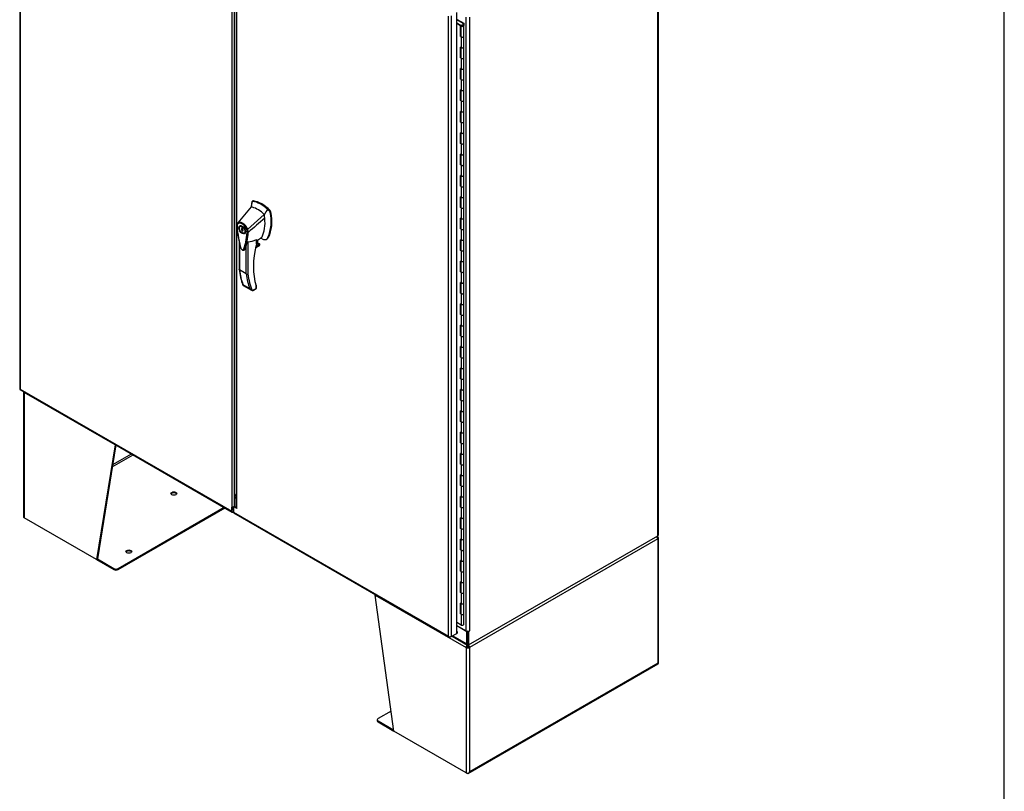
# Model space of a CAD drawing. Header units: inches. Extents: x 25 to 383, y 21 to 262.
# Tile 18 of 19: x 308 to 383, y 171 to 230. Entities that reach past the tile are written whole.
import ezdxf

# ---------------------------------------------------------------- set-up
doc = ezdxf.new("R2010")
doc.units = ezdxf.units.IN
doc.header["$MEASUREMENT"] = 0
for name, color, linetype in [('COM50799-2', 7, 'Continuous'), ('COM54578-56', 7, 'Continuous'), ('COM54928-5', 7, 'Continuous'), ('COM56694-2', 7, 'Continuous'), ('COM71155-12', 7, 'Continuous'), ('COM71163-11', 7, 'Continuous'), ('Default', 7, 'Continuous'), ('GSK11033', 7, 'Continuous'), ('HAN13066', 7, 'Continuous')]:
    doc.layers.add(name, color=color, linetype=linetype)

# ---------------------------------------------------------------- blocks, each defined once
blk = doc.blocks.new('SE5')
at = {"layer": 'COM50799-2', "color": 7, "linetype": 'Continuous'}
for p, q in [((284.086, 226.045), (284.086, 178.639)), ((284.128, 225.947), (284.128, 178.62)), ((300.277, 216.318), (300.277, 169.601)), ((300.48, 169.703), (300.48, 216.049)), ((284.124, 178.574), (300.307, 169.231)), ((284.128, 178.62), (284.128, 178.62)), ((284.128, 178.62), (284.128, 178.62)), ((284.128, 178.62), (284.128, 178.62)), ((284.128, 178.62), (284.128, 178.62)), ((284.128, 178.62), (300.277, 169.296)), ((300.277, 169.296), (300.277, 169.601)), ((300.345, 169.335), (300.345, 169.64)), ((300.392, 169.245), (300.379, 169.238))]:
    blk.add_line(p, q, dxfattribs=at)
blk.add_arc((300.265, 169.896), 0.294, 272.48217, 312.78873, dxfattribs=at)
for centre, major_axis, start_param, end_param in [((284.229, 178.639), (0.143, 0), 3.141593, 3.27243), ((284.195, 178.698), (0.071, 0.124), 3.010756, 3.141593), ((300.379, 169.354), (0.071, 0.124), 2.356194, 3.926991), ((300.379, 169.762), (-0.101, -0.175), 1.432071, 1.570796)]:
    blk.add_ellipse(centre, major_axis=major_axis, ratio=0.57735, start_param=start_param, end_param=end_param, dxfattribs=at)
for points in [[(284.087, 178.628), (284.089, 178.626), (284.094, 178.624), (284.104, 178.622), (284.108, 178.621), (284.117, 178.62), (284.122, 178.62), (284.128, 178.62)], [(284.115, 178.581), (284.114, 178.584), (284.114, 178.589), (284.117, 178.599), (284.119, 178.602), (284.123, 178.611), (284.125, 178.615), (284.128, 178.62)]]:
    blk.add_open_spline(points, degree=3, knots=[0, 0, 0, 0, 0.5, 0.5, 0.75, 0.75, 1, 1, 1, 1], dxfattribs=at)
at = {"layer": 'COM54578-56', "color": 7, "linetype": 'Continuous'}
for p, q in [((317.915, 206.535), (317.434, 206.813)), ((317.468, 206.844), (317.977, 206.55)), ((317.434, 206.575), (317.734, 206.402)), ((317.73, 206.354), (317.434, 206.524)), ((317.73, 205.537), (317.73, 206.354)), ((317.734, 206.402), (317.734, 205.585)), ((317.743, 206.374), (317.743, 205.558)), ((317.777, 206.422), (317.821, 206.397)), ((317.81, 206.374), (317.81, 206.361)), ((317.821, 206.397), (317.821, 206.392)), ((317.91, 206.361), (317.91, 206.374)), ((317.915, 206.376), (317.915, 206.535)), ((317.915, 206.376), (317.915, 206.372)), ((317.977, 206.55), (317.977, 206.377)), ((317.977, 205.558), (317.977, 206.374)), ((317.73, 205.537), (317.777, 205.51)), ((317.743, 205.58), (317.734, 205.585)), ((317.777, 205.51), (317.777, 204.693)), ((317.977, 204.74), (317.977, 205.558)), ((317.777, 204.693), (317.73, 204.72)), ((317.73, 203.904), (317.73, 204.72)), ((317.734, 204.718), (317.734, 203.953)), ((317.743, 204.712), (317.743, 203.925)), ((317.977, 203.925), (317.977, 204.741)), ((317.777, 203.877), (317.73, 203.904)), ((317.734, 203.953), (317.743, 203.947)), ((317.777, 203.877), (317.777, 203.06)), ((317.977, 203.107), (317.977, 203.925)), ((317.777, 203.06), (317.73, 203.087)), ((317.73, 202.271), (317.73, 203.087)), ((317.734, 203.085), (317.734, 202.32)), ((317.743, 203.079), (317.743, 202.292)), ((317.977, 202.292), (317.977, 203.108)), ((317.777, 202.244), (317.73, 202.271)), ((317.734, 202.32), (317.743, 202.314)), ((317.777, 202.244), (317.777, 201.427)), ((317.977, 201.474), (317.977, 202.292)), ((317.777, 201.427), (317.73, 201.454)), ((317.73, 200.638), (317.73, 201.454)), ((317.734, 201.452), (317.734, 200.687)), ((317.743, 201.446), (317.743, 200.659)), ((317.977, 200.659), (317.977, 201.475)), ((317.777, 200.611), (317.73, 200.638)), ((317.734, 200.687), (317.743, 200.681)), ((317.977, 199.841), (317.977, 200.659)), ((317.777, 200.611), (317.777, 199.794)), ((317.777, 199.794), (317.73, 199.821)), ((317.73, 199.005), (317.73, 199.821)), ((317.734, 199.819), (317.734, 199.054)), ((317.743, 199.813), (317.743, 199.026)), ((317.977, 199.026), (317.977, 199.842)), ((317.777, 198.978), (317.73, 199.005)), ((317.734, 199.054), (317.743, 199.048)), ((317.777, 198.978), (317.777, 198.161)), ((317.977, 198.208), (317.977, 199.026)), ((317.777, 198.161), (317.73, 198.188)), ((317.73, 197.372), (317.73, 198.188)), ((317.734, 198.186), (317.734, 197.421)), ((317.743, 198.18), (317.743, 197.393)), ((317.977, 197.393), (317.977, 198.209)), ((317.777, 197.345), (317.73, 197.372)), ((317.734, 197.421), (317.743, 197.415)), ((317.777, 197.345), (317.777, 196.528)), ((317.977, 196.575), (317.977, 197.393)), ((317.777, 196.528), (317.73, 196.555)), ((317.73, 195.739), (317.73, 196.555)), ((317.734, 196.553), (317.734, 195.788)), ((317.743, 196.547), (317.743, 195.76)), ((317.977, 195.76), (317.977, 196.576)), ((317.777, 195.712), (317.73, 195.739)), ((317.734, 195.788), (317.743, 195.782)), ((317.777, 195.712), (317.777, 194.895)), ((317.977, 194.942), (317.977, 195.76)), ((317.777, 194.895), (317.73, 194.922)), ((317.73, 194.106), (317.73, 194.922)), ((317.734, 194.92), (317.734, 194.155)), ((317.743, 194.914), (317.743, 194.127)), ((317.977, 194.127), (317.977, 194.943)), ((317.777, 194.079), (317.73, 194.106)), ((317.734, 194.155), (317.743, 194.149)), ((317.777, 194.079), (317.777, 193.262)), ((317.977, 193.309), (317.977, 194.127)), ((317.777, 193.262), (317.73, 193.289)), ((317.73, 192.473), (317.73, 193.289)), ((317.734, 193.287), (317.734, 192.522)), ((317.743, 193.281), (317.743, 192.494)), ((317.977, 192.494), (317.977, 193.31)), ((317.777, 192.446), (317.73, 192.473)), ((317.734, 192.522), (317.743, 192.516)), ((317.777, 192.446), (317.777, 191.629)), ((317.977, 191.676), (317.977, 192.494)), ((317.777, 191.629), (317.73, 191.656)), ((317.73, 190.84), (317.73, 191.656)), ((317.734, 191.654), (317.734, 190.889)), ((317.743, 191.648), (317.743, 190.861)), ((317.977, 190.861), (317.977, 191.677)), ((317.734, 190.889), (317.743, 190.883)), ((317.977, 190.043), (317.977, 190.861)), ((317.777, 190.813), (317.73, 190.84)), ((317.777, 190.813), (317.777, 189.996)), ((317.777, 189.996), (317.73, 190.023)), ((317.73, 189.207), (317.73, 190.023)), ((317.734, 190.021), (317.734, 189.256)), ((317.743, 190.015), (317.743, 189.228)), ((317.977, 189.228), (317.977, 190.044)), ((317.777, 189.18), (317.73, 189.207)), ((317.734, 189.256), (317.743, 189.25)), ((317.777, 189.18), (317.777, 188.363)), ((317.977, 188.41), (317.977, 189.228)), ((317.777, 188.363), (317.73, 188.39)), ((317.73, 187.574), (317.73, 188.39)), ((317.734, 188.388), (317.734, 187.623)), ((317.743, 188.382), (317.743, 187.595)), ((317.977, 187.595), (317.977, 188.411)), ((317.777, 187.547), (317.73, 187.574)), ((317.734, 187.623), (317.743, 187.617)), ((317.777, 187.547), (317.777, 186.73)), ((317.977, 186.777), (317.977, 187.595)), ((317.777, 186.73), (317.73, 186.757)), ((317.73, 185.941), (317.73, 186.757)), ((317.734, 186.755), (317.734, 185.99)), ((317.743, 186.749), (317.743, 185.962)), ((317.977, 185.962), (317.977, 186.778)), ((317.777, 185.914), (317.73, 185.941)), ((317.734, 185.99), (317.743, 185.984)), ((317.777, 185.914), (317.777, 185.097)), ((317.977, 185.144), (317.977, 185.962)), ((317.777, 185.097), (317.73, 185.124)), ((317.73, 184.308), (317.73, 185.124)), ((317.734, 185.122), (317.734, 184.357)), ((317.743, 185.116), (317.743, 184.329)), ((317.977, 184.329), (317.977, 185.145)), ((317.777, 184.281), (317.73, 184.308)), ((317.734, 184.357), (317.743, 184.351)), ((317.777, 184.281), (317.777, 183.464)), ((317.977, 183.511), (317.977, 184.329)), ((317.777, 183.464), (317.73, 183.491)), ((317.73, 182.675), (317.73, 183.491)), ((317.734, 183.489), (317.734, 182.724)), ((317.743, 183.483), (317.743, 182.696)), ((317.977, 182.696), (317.977, 183.512)), ((317.777, 182.648), (317.73, 182.675)), ((317.734, 182.724), (317.743, 182.718)), ((317.777, 182.648), (317.777, 181.831)), ((317.977, 181.878), (317.977, 182.696)), ((317.777, 181.831), (317.73, 181.858)), ((317.73, 181.042), (317.73, 181.858)), ((317.734, 181.856), (317.734, 181.091)), ((317.743, 181.85), (317.743, 181.063)), ((317.977, 181.063), (317.977, 181.879)), ((317.734, 181.091), (317.743, 181.085)), ((317.777, 181.015), (317.73, 181.042)), ((317.777, 181.015), (317.777, 180.198)), ((317.977, 180.245), (317.977, 181.063)), ((317.777, 180.198), (317.73, 180.225)), ((317.73, 179.41), (317.73, 180.225)), ((317.734, 180.223), (317.734, 179.458)), ((317.743, 180.217), (317.743, 179.43)), ((317.977, 179.43), (317.977, 180.246)), ((317.777, 179.382), (317.73, 179.41)), ((317.734, 179.458), (317.743, 179.452)), ((317.777, 179.382), (317.777, 178.565)), ((317.977, 178.612), (317.977, 179.43)), ((317.777, 178.565), (317.73, 178.592)), ((317.73, 177.777), (317.73, 178.592)), ((317.734, 178.59), (317.734, 177.825)), ((317.743, 178.584), (317.743, 177.797)), ((317.977, 177.797), (317.977, 178.613)), ((317.777, 177.749), (317.73, 177.777)), ((317.734, 177.825), (317.743, 177.819)), ((317.777, 177.749), (317.777, 176.932)), ((317.977, 176.979), (317.977, 177.797)), ((317.777, 176.932), (317.73, 176.959)), ((317.73, 176.144), (317.73, 176.959)), ((317.734, 176.957), (317.734, 176.192)), ((317.743, 176.951), (317.743, 176.164)), ((317.977, 176.164), (317.977, 176.98)), ((317.777, 176.116), (317.73, 176.144)), ((317.734, 176.192), (317.743, 176.186)), ((317.777, 176.116), (317.777, 175.299)), ((317.977, 175.346), (317.977, 176.164)), ((317.777, 175.299), (317.73, 175.326)), ((317.73, 174.511), (317.73, 175.326)), ((317.734, 175.324), (317.734, 174.559)), ((317.743, 175.318), (317.743, 174.531)), ((317.977, 174.531), (317.977, 175.347)), ((317.777, 174.483), (317.73, 174.511)), ((317.734, 174.559), (317.743, 174.553)), ((317.777, 174.483), (317.777, 173.666)), ((317.977, 173.713), (317.977, 174.531)), ((317.777, 173.666), (317.73, 173.693)), ((317.73, 172.878), (317.73, 173.693)), ((317.734, 173.691), (317.734, 172.926)), ((317.743, 173.686), (317.743, 172.898)), ((317.977, 172.898), (317.977, 173.714)), ((317.777, 172.85), (317.73, 172.878)), ((317.734, 172.926), (317.743, 172.92)), ((317.777, 172.85), (317.777, 172.033)), ((317.977, 172.08), (317.977, 172.898)), ((317.977, 171.265), (317.977, 172.081)), ((317.777, 172.033), (317.73, 172.06)), ((317.73, 171.245), (317.73, 172.06)), ((317.734, 172.058), (317.734, 171.293)), ((317.743, 172.053), (317.743, 171.265)), ((317.777, 171.217), (317.73, 171.245)), ((317.734, 171.293), (317.743, 171.287)), ((317.777, 171.217), (317.777, 170.4)), ((317.977, 170.447), (317.977, 171.265)), ((317.777, 170.4), (317.73, 170.427)), ((317.73, 169.612), (317.73, 170.427)), ((317.734, 170.425), (317.734, 169.66)), ((317.743, 170.42), (317.743, 169.632)), ((317.977, 169.632), (317.977, 170.448)), ((317.777, 169.584), (317.73, 169.612)), ((317.734, 169.66), (317.743, 169.654)), ((317.777, 169.584), (317.777, 168.767)), ((317.977, 168.815), (317.977, 169.632)), ((317.777, 168.767), (317.73, 168.794)), ((317.73, 167.979), (317.73, 168.794)), ((317.734, 168.792), (317.734, 168.027)), ((317.743, 168.787), (317.743, 167.999)), ((317.977, 167.999), (317.977, 168.815)), ((317.777, 167.951), (317.73, 167.979)), ((317.734, 168.027), (317.743, 168.021)), ((317.777, 167.951), (317.777, 167.134)), ((317.977, 167.182), (317.977, 167.999)), ((317.777, 167.134), (317.73, 167.161)), ((317.73, 166.346), (317.73, 167.161)), ((317.734, 167.159), (317.734, 166.394)), ((317.743, 167.154), (317.743, 166.366)), ((317.977, 166.366), (317.977, 167.182)), ((317.777, 166.318), (317.73, 166.346)), ((317.734, 166.394), (317.743, 166.388)), ((317.777, 166.318), (317.777, 165.501)), ((317.977, 165.549), (317.977, 166.366)), ((317.777, 165.501), (317.73, 165.528)), ((317.73, 164.713), (317.73, 165.528)), ((317.734, 165.526), (317.734, 164.761)), ((317.743, 165.521), (317.743, 164.733)), ((317.977, 164.733), (317.977, 165.549)), ((317.777, 164.685), (317.73, 164.713)), ((317.734, 164.761), (317.743, 164.755)), ((317.777, 164.685), (317.777, 163.868)), ((317.977, 163.916), (317.977, 164.733)), ((317.777, 163.868), (317.73, 163.895)), ((317.73, 163.08), (317.73, 163.895)), ((317.734, 163.893), (317.734, 163.128)), ((317.743, 163.888), (317.743, 163.1)), ((317.977, 163.1), (317.977, 163.916)), ((317.777, 163.052), (317.73, 163.08)), ((317.734, 163.128), (317.743, 163.122)), ((317.777, 163.052), (317.777, 162.235)), ((317.977, 162.283), (317.977, 163.1)), ((317.73, 161.447), (317.73, 162.262)), ((317.777, 162.235), (317.73, 162.262)), ((317.734, 162.26), (317.734, 161.495)), ((317.743, 162.255), (317.743, 161.467)), ((317.977, 161.467), (317.977, 162.283)), ((317.777, 160.603), (317.434, 160.801)), ((317.777, 161.419), (317.73, 161.447)), ((317.734, 161.495), (317.743, 161.489)), ((317.777, 161.419), (317.777, 160.603)), ((317.977, 160.65), (317.977, 161.467))]:
    blk.add_line(p, q, dxfattribs=at)
for centre, major_axis, start_param, end_param in [((317.86, 206.374), (0.135, 0), 2.775808, 3.404676), ((317.86, 206.374), (-0.117, 0), -0.785398, 3.18711), ((317.646, 205.874), (-0.076, 0.132), 4.366763, 4.535551), ((317.86, 206.374), (-0.055, 0), -0.785398, 3.207987), ((317.86, 205.558), (0.135, 0), -3.507377, -3.404676), ((317.646, 205.874), (-0.076, 0.132), 3.31843, 3.487219), ((317.69, 205.899), (0.076, -0.132), -0.360117, -0.292582), ((317.86, 205.558), (-0.117, 0), 0, 3.141593), ((317.86, 205.558), (-0.117, 0), 0.785398, 3.141593), ((317.86, 204.741), (-0.117, 0), 0, 3.141593), ((317.86, 204.74), (-0.117, 0), 0.785398, 3.141593), ((317.86, 203.925), (0.135, 0), -3.507377, -3.404676), ((317.86, 203.925), (-0.117, 0), 0, 3.141593), ((317.86, 203.925), (-0.117, 0), 0.785398, 3.141593), ((317.86, 203.108), (-0.117, 0), 0, 3.141593), ((317.86, 203.107), (-0.117, 0), 0.785398, 3.141593), ((317.86, 202.292), (0.135, 0), -3.507377, -3.404676), ((317.86, 202.292), (-0.117, 0), 0, 3.141593), ((317.86, 202.292), (-0.117, 0), 0.785398, 3.141593), ((317.86, 201.475), (-0.117, 0), 0, 3.141593), ((317.86, 201.474), (-0.117, 0), 0.785398, 3.141593), ((317.86, 200.659), (0.135, 0), -3.507377, -3.404676), ((317.646, 200.975), (-0.076, 0.132), 4.366763, 4.535551), ((317.646, 200.975), (-0.076, 0.132), 3.31843, 3.487219), ((317.69, 201), (0.076, -0.132), -0.360117, -0.292582), ((317.86, 200.659), (-0.117, 0), 0, 3.141593), ((317.86, 200.659), (-0.117, 0), 0.785398, 3.141593), ((317.86, 199.842), (-0.117, 0), 0, 3.141593), ((317.86, 199.841), (-0.117, 0), 0.785398, 3.141593), ((317.86, 199.026), (0.135, 0), -3.507377, -3.404676), ((317.86, 199.026), (-0.117, 0), 0, 3.141593), ((317.86, 199.026), (-0.117, 0), 0.785398, 3.141593), ((317.86, 198.209), (-0.117, 0), 0, 3.141593), ((317.86, 198.208), (-0.117, 0), 0.785398, 3.141593), ((317.86, 197.393), (0.135, 0), -3.507377, -3.404676), ((317.86, 197.393), (-0.117, 0), 0, 3.141593), ((317.86, 197.393), (-0.117, 0), 0.785398, 3.141593), ((317.86, 196.576), (-0.117, 0), 0, 3.141593), ((317.86, 196.575), (-0.117, 0), 0.785398, 3.141593), ((317.86, 195.76), (0.135, 0), -3.507377, -3.404676), ((317.646, 196.076), (-0.076, 0.132), 4.366763, 4.535551), ((317.646, 196.076), (-0.076, 0.132), 3.31843, 3.487219), ((317.69, 196.101), (0.076, -0.132), -0.360117, -0.292582), ((317.86, 195.76), (-0.117, 0), 0, 3.141593), ((317.86, 195.76), (-0.117, 0), 0.785398, 3.141593), ((317.86, 194.943), (-0.117, 0), 0, 3.141593), ((317.86, 194.942), (-0.117, 0), 0.785398, 3.141593), ((317.86, 194.127), (0.135, 0), -3.507377, -3.404676), ((317.86, 194.127), (-0.117, 0), 0, 3.141593), ((317.86, 194.127), (-0.117, 0), 0.785398, 3.141593), ((317.86, 193.31), (-0.117, 0), 0, 3.141593), ((317.86, 193.309), (-0.117, 0), 0.785398, 3.141593), ((317.86, 192.494), (0.135, 0), -3.507377, -3.404676), ((317.86, 192.494), (-0.117, 0), 0, 3.141593), ((317.86, 192.494), (-0.117, 0), 0.785398, 3.141593), ((317.86, 191.677), (-0.117, 0), 0, 3.141593), ((317.86, 191.676), (-0.117, 0), 0.785398, 3.141593), ((317.86, 190.861), (0.135, 0), -3.507377, -3.404676), ((317.646, 191.177), (-0.076, 0.132), 4.366763, 4.535551), ((317.646, 191.177), (-0.076, 0.132), 3.31843, 3.487219), ((317.69, 191.202), (0.076, -0.132), -0.360117, -0.292582), ((317.86, 190.861), (-0.117, 0), 0, 3.141593), ((317.86, 190.861), (-0.117, 0), 0.785398, 3.141593), ((317.86, 190.044), (-0.117, 0), 0.783092, 3.141593), ((317.86, 190.043), (-0.117, 0), 0.785398, 3.141593), ((317.86, 189.228), (0.135, 0), -3.507377, -3.404676), ((317.86, 189.228), (-0.117, 0), 0, 3.141593), ((317.86, 189.228), (-0.117, 0), 0.785398, 3.141593), ((317.86, 188.411), (-0.117, 0), 0.783092, 3.141593), ((317.86, 188.41), (-0.117, 0), 0.785398, 3.141593), ((317.86, 187.595), (0.135, 0), -3.507377, -3.404676), ((317.86, 187.595), (-0.117, 0), 0, 3.141593), ((317.86, 187.595), (-0.117, 0), 0.785398, 3.141593), ((317.86, 186.778), (-0.117, 0), 0.783092, 3.141593), ((317.86, 186.777), (-0.117, 0), 0.785398, 3.141593), ((317.86, 185.962), (0.135, 0), -3.507377, -3.404676), ((317.646, 186.278), (-0.076, 0.132), 4.366763, 4.535551), ((317.646, 186.278), (-0.076, 0.132), 3.31843, 3.487219), ((317.69, 186.303), (0.076, -0.132), -0.360117, -0.292582), ((317.86, 185.962), (-0.117, 0), 0, 3.141593), ((317.86, 185.962), (-0.117, 0), 0.785398, 3.141593), ((317.86, 185.145), (-0.117, 0), 0.783092, 3.141593), ((317.86, 185.144), (-0.117, 0), 0.785398, 3.141593), ((317.86, 184.329), (0.135, 0), -3.507377, -3.404676), ((317.86, 184.329), (-0.117, 0), 0, 3.141593), ((317.86, 184.329), (-0.117, 0), 0.785398, 3.141593), ((317.86, 183.512), (-0.117, 0), 0, 3.141593), ((317.86, 183.511), (-0.117, 0), 0.785398, 3.141593), ((317.86, 182.696), (0.135, 0), -3.507377, -3.404676), ((317.86, 182.696), (-0.117, 0), 0, 3.141593), ((317.86, 182.696), (-0.117, 0), 0.785398, 3.141593), ((317.86, 181.879), (-0.117, 0), 0.783092, 3.141593), ((317.86, 181.878), (-0.117, 0), 0.785398, 3.141593), ((317.86, 181.063), (0.135, 0), -3.507377, -3.404676), ((317.646, 181.379), (-0.076, 0.132), 4.366763, 4.535551), ((317.646, 181.379), (-0.076, 0.132), 3.31843, 3.487219), ((317.69, 181.404), (0.076, -0.132), -0.360117, -0.292582), ((317.86, 181.063), (-0.117, 0), 0, 3.141593), ((317.86, 181.063), (-0.117, 0), 0.785398, 3.141593), ((317.86, 180.246), (-0.117, 0), 0, 3.141593), ((317.86, 180.245), (-0.117, 0), 0.785398, 3.141593), ((317.86, 179.43), (0.135, 0), -3.507377, -3.404676), ((317.86, 179.43), (-0.117, 0), 0, 3.141593), ((317.86, 179.43), (-0.117, 0), 0.785398, 3.141593), ((317.86, 178.613), (-0.117, 0), 0, 3.141593), ((317.86, 178.612), (-0.117, 0), 0.785398, 3.141593), ((317.86, 177.797), (0.135, 0), -3.507377, -3.404676), ((317.86, 177.797), (-0.117, 0), 0, 3.141593), ((317.86, 177.797), (-0.117, 0), 0.785398, 3.141593), ((317.86, 176.98), (-0.117, 0), 0, 3.141593), ((317.86, 176.979), (-0.117, 0), 0.785398, 3.141593), ((317.86, 176.164), (0.135, 0), -3.507377, -3.404676), ((317.646, 176.48), (-0.076, 0.132), 4.366763, 4.535551), ((317.646, 176.48), (-0.076, 0.132), 3.31843, 3.487219), ((317.69, 176.505), (0.076, -0.132), -0.360117, -0.292582), ((317.86, 176.164), (-0.117, 0), 0, 3.141593), ((317.86, 176.164), (-0.117, 0), 0.785398, 3.141593), ((317.86, 175.347), (-0.117, 0), 0.783092, 3.141593), ((317.86, 175.346), (-0.117, 0), 0.785398, 3.141593), ((317.86, 174.531), (0.135, 0), -3.507377, -3.404676), ((317.86, 174.531), (-0.117, 0), 0, 3.141593), ((317.86, 174.531), (-0.117, 0), 0.785398, 3.141593), ((317.86, 173.714), (-0.117, 0), 0.783092, 3.141593), ((317.86, 173.713), (-0.117, 0), 0.785398, 3.141593), ((317.86, 172.898), (0.135, 0), -3.507377, -3.404676), ((317.86, 172.898), (-0.117, 0), 0, 3.141593), ((317.86, 172.898), (-0.117, 0), 0.785398, 3.141593), ((317.86, 172.081), (-0.117, 0), 0.783092, 3.141593), ((317.86, 172.08), (-0.117, 0), 0.785398, 3.141593), ((317.646, 171.581), (-0.076, 0.132), 4.366763, 4.535551), ((317.646, 171.581), (-0.076, 0.132), 3.31843, 3.487219), ((317.69, 171.607), (0.076, -0.132), -0.360117, -0.292582), ((317.86, 171.265), (0.135, 0), -3.507377, -3.404676), ((317.86, 171.265), (-0.117, 0), 0, 3.141593), ((317.86, 171.265), (-0.117, 0), 0.785398, 3.141593), ((317.86, 170.448), (-0.117, 0), 0.783092, 3.141593), ((317.86, 170.447), (-0.117, 0), 0.785398, 3.141593), ((317.86, 169.632), (0.135, 0), -3.507377, -3.404676), ((317.86, 169.632), (-0.117, 0), 0, 3.141593), ((317.86, 169.632), (-0.117, 0), 0.785398, 3.141593), ((317.86, 168.815), (-0.117, 0), 0, 3.141593), ((317.86, 168.815), (-0.117, 0), 0.785398, 3.141593), ((317.86, 167.999), (0.135, 0), -3.507377, -3.404676), ((317.86, 167.999), (-0.117, 0), 0, 3.141593), ((317.86, 167.999), (-0.117, 0), 0.785398, 3.141593), ((317.86, 167.182), (-0.117, 0), 0.785398, 3.141593), ((317.86, 167.182), (-0.117, 0), 0.783092, 3.141593), ((317.86, 166.366), (0.135, 0), -3.507377, -3.404676), ((317.646, 166.682), (-0.076, 0.132), 4.366763, 4.535551), ((317.646, 166.682), (-0.076, 0.132), 3.31843, 3.487219), ((317.69, 166.708), (0.076, -0.132), -0.360117, -0.292582), ((317.86, 166.366), (-0.117, 0), 0, 3.141593), ((317.86, 166.366), (-0.117, 0), 0.785398, 3.141593), ((317.86, 165.549), (-0.117, 0), 0, 3.141593), ((317.86, 165.549), (-0.117, 0), 0.785398, 3.141593), ((317.86, 164.733), (0.135, 0), -3.507377, -3.404676), ((317.86, 164.733), (-0.117, 0), 0, 3.141593), ((317.86, 164.733), (-0.117, 0), 0.785398, 3.141593), ((317.86, 163.916), (-0.117, 0), 0, 3.141593), ((317.86, 163.916), (-0.117, 0), 0.785398, 3.141593), ((317.86, 163.1), (0.135, 0), -3.507377, -3.404676), ((317.86, 163.1), (-0.117, 0), 0, 3.141593), ((317.86, 163.1), (-0.117, 0), 0.785398, 3.141593), ((317.646, 161.783), (-0.076, 0.132), 4.366763, 4.535551), ((317.646, 161.783), (-0.076, 0.132), 3.31843, 3.487219), ((317.69, 161.809), (0.076, -0.132), -0.360117, -0.292582), ((317.86, 162.283), (-0.117, 0), 0, 3.141593), ((317.86, 162.283), (-0.117, 0), 0.785398, 3.141593), ((317.86, 161.467), (0.135, 0), -3.507377, -3.404676), ((317.86, 161.467), (-0.117, 0), 0, 3.141593), ((317.86, 161.467), (-0.117, 0), 0.785398, 3.141593), ((317.86, 160.65), (-0.117, 0), 0.785398, 3.141593)]:
    blk.add_ellipse(centre, major_axis=major_axis, ratio=0.57735, start_param=start_param, end_param=end_param, dxfattribs=at)
blk.add_ellipse((317.86, 206.374), major_axis=(0.05, 0), ratio=0.57735, dxfattribs=at)
at = {"layer": 'COM54928-5', "color": 7, "linetype": 'Continuous'}
for p, q in [((284.373, 178.43), (284.373, 168.868)), ((291.366, 174.351), (284.429, 178.356)), ((284.429, 178.356), (284.429, 178.356)), ((284.429, 178.356), (284.429, 168.791)), ((291.366, 174.351), (289.946, 165.606)), ((291.427, 174.357), (290.013, 165.645)), ((291.402, 174.372), (291.366, 174.351)), ((291.154, 172.674), (292.749, 173.594)), ((291.182, 172.845), (292.615, 173.672)), ((291.588, 164.914), (299.686, 169.589)), ((291.588, 164.837), (299.753, 169.551)), ((289.946, 165.606), (284.429, 168.791)), ((332.774, 167.18), (318.415, 158.889)), ((332.735, 167.313), (332.774, 167.335)), ((332.774, 167.335), (332.774, 167.335)), ((332.774, 167.18), (332.774, 157.692)), ((332.83, 157.693), (332.83, 167.258)), ((290.013, 165.645), (289.946, 165.606)), ((289.946, 165.606), (291.277, 164.837)), ((290.013, 165.645), (291.277, 164.914)), ((291.277, 164.837), (291.277, 164.914)), ((291.588, 164.914), (291.588, 164.837)), ((311.209, 162.894), (318.146, 158.89)), ((312.629, 152.509), (311.209, 162.894)), ((318.213, 158.928), (318.146, 158.89)), ((318.146, 158.89), (318.146, 158.889)), ((318.146, 158.889), (318.146, 149.324)), ((318.233, 158.995), (318.185, 159.022)), ((318.213, 158.928), (318.213, 158.928)), ((318.227, 159.075), (318.227, 159.088)), ((318.328, 158.994), (318.375, 159.022)), ((318.333, 159.075), (318.333, 159.076)), ((318.347, 158.928), (318.415, 158.889)), ((318.415, 158.889), (318.415, 149.402)), ((318.308, 149.276), (332.802, 157.644)), ((332.774, 157.692), (318.415, 149.402)), ((311.367, 153.368), (311.367, 153.29)), ((312.421, 154.029), (311.432, 153.458)), ((311.432, 153.278), (312.618, 152.594)), ((311.432, 153.278), (311.432, 153.201)), ((311.432, 153.201), (312.629, 152.509)), ((318.146, 149.324), (312.629, 152.509)), ((318.146, 149.324), (318.213, 149.285)), ((318.329, 149.296), (318.329, 149.296))]:
    blk.add_line(p, q, dxfattribs=at)
for centre, radius, start, end in [((332.513, 167.034), 0.356, 51.45273, 60.28317), ((318.551, 158.976), 0.369, 159.96958, 172.82352), ((318.71, 159.066), 0.483, 178.93669, 188.52961), ((317.85, 159.066), 0.483, 351.47039, 1.06331), ((318.009, 158.976), 0.369, 7.17648, 18.17145)]:
    blk.add_arc(centre, radius, start, end, dxfattribs=at)
for centre, major_axis, ratio, start_param, end_param in [((284.563, 178.434), (0.19, 0), 0.57735, 3.174767, 3.926991), ((284.563, 178.434), (-0.095, -0.165), 0.57735, -1.028261, -0.785398), ((291.5, 174.429), (0.095, 0.165), 0.57735, -4.169853, -3.926991), ((295.851, 170.564), (0.219, 0), 0.57735, 0.312499, 2.829093), ((284.563, 168.868), (0.19, 0), 0.57735, 3.141593, 3.926991), ((332.64, 167.258), (0.095, -0.165), 0.57735, 0.785398, 1.570796), ((332.64, 167.258), (-0.095, -0.165), 0.57735, 2.356194, 2.879315), ((332.64, 167.258), (-0.19, 0), 0.57735, 2.356194, 3.926991), ((292.416, 166.131), (0.219, 0), 0.57735, 0.312499, 2.829093), ((291.433, 165.004), (-0.22, 0), 0.57735, 0.785398, 2.356194), ((291.433, 164.927), (0.22, 0), 0.57735, 3.926991, 5.497787), ((311.343, 162.972), (-0.095, -0.165), 0.57735, -1.028261, -0.785398), ((318.28, 158.967), (0.095, 0.165), 0.57735, 1.570796, 2.356194), ((318.28, 158.967), (-0.19, 0), 0.57735, 0.785398, 2.356194), ((318.28, 158.967), (-0.0475, -0.0823), 0.57735, 4.712389, 5.497787), ((318.28, 158.967), (-0.095, 0), 0.57735, 0.785398, 2.356194), ((318.28, 158.967), (0.0475, -0.0823), 0.57735, 0.785398, 1.570796), ((318.28, 158.967), (0.095, -0.165), 0.57735, 0.785398, 1.570796), ((332.64, 157.77), (0.19, -0.11), 0.000359, -0.785191, -0.261592), ((332.64, 157.77), (0.19, -0.11), 0.000359, 0.261592, 0.785191), ((332.707, 157.809), (-0.095, 0.165), 0.57735, 3.141593, 3.403392), ((332.64, 157.693), (-0.19, 0), 0.57735, 2.879793, 3.141593), ((311.587, 153.368), (0.22, 0), 0.57735, 2.356194, 3.926991), ((311.587, 153.29), (0.22, 0), 0.57735, 3.141593, 3.926991), ((318.28, 149.402), (-0.19, 0), 0.57735, 0.785398, 1.832596), ((318.213, 149.441), (-0.095, 0.165), 0.57735, 2.356194, 3.403392), ((318.28, 149.479), (-0.134, -0.233), 0.57759, 1.047405, 1.571004), ((318.28, 149.479), (-0.134, -0.233), 0.57759, 1.04699, 1.570589)]:
    blk.add_ellipse(centre, major_axis=major_axis, ratio=ratio, start_param=start_param, end_param=end_param, dxfattribs=at)
for centre, major_axis in [((295.851, 170.642), (0.219, 0)), ((292.416, 166.209), (0.218, 0))]:
    blk.add_ellipse(centre, major_axis=major_axis, ratio=0.57735, dxfattribs=at)
at = {"layer": 'COM56694-2', "color": 7, "linetype": 'Continuous'}
for p, q in [((300.615, 216.004), (300.615, 169.595)), ((300.657, 191.038), (300.657, 215.992)), ((316.806, 159.753), (316.806, 207.08)), ((317.009, 207.12), (317.009, 159.714)), ((317.434, 159.96), (317.434, 207.365)), ((300.657, 169.489), (300.657, 190.902)), ((300.48, 169.591), (300.392, 169.54)), ((300.392, 169.54), (300.392, 169.23)), ((300.392, 169.23), (316.806, 159.753)), ((300.421, 169.165), (316.87, 159.668)), ((300.547, 169.63), (300.48, 169.591)), ((300.657, 169.489), (300.48, 169.591)), ((300.616, 169.591), (300.547, 169.63)), ((317.434, 160.117), (317.503, 160.077)), ((317.503, 160.077), (317.434, 160.037)), ((317.503, 159.999), (317.503, 160.077)), ((316.806, 159.753), (316.806, 159.753)), ((316.807, 159.753), (316.806, 159.753)), ((316.807, 159.753), (316.806, 159.753)), ((316.806, 159.753), (316.807, 159.753)), ((316.807, 159.753), (316.807, 159.753)), ((316.877, 159.697), (316.861, 159.674)), ((317.009, 159.714), (316.941, 159.675)), ((317.009, 159.714), (317.434, 159.96)), ((317.503, 159.999), (317.434, 159.96))]:
    blk.add_line(p, q, dxfattribs=at)
for centre, radius, start, end in [((300.77, 169.595), 0.154, 180, 223.04754), ((317.002, 159.924), 0.26, 221.3936, 244.29429), ((316.967, 159.806), 0.169, 198.56886, 231.33198)]:
    blk.add_arc(centre, radius, start, end, dxfattribs=at)
for centre, major_axis, start_param, end_param in [((300.493, 169.288), (0.072, 0.124), 2.356194, 3.141593), ((316.941, 159.792), (0.071, 0.124), 3.010756, 3.926991), ((316.908, 159.772), (0.143, 0), 4.581552, 5.497787)]:
    blk.add_ellipse(centre, major_axis=major_axis, ratio=0.57735, start_param=start_param, end_param=end_param, dxfattribs=at)
at = {"layer": 'COM71155-12', "color": 7, "linetype": 'Continuous'}
for p, q in [((332.83, 167.49), (332.83, 216.427)), ((332.774, 167.413), (332.774, 216.35)), ((318.146, 160.167), (318.146, 207.014)), ((318.415, 207.014), (318.415, 160.167)), ((318.347, 159.083), (332.774, 167.413)), ((317.442, 160.574), (317.442, 160.796)), ((317.442, 160.574), (318.146, 160.167)), ((318.28, 160.135), (318.28, 159.122)), ((318.293, 160.135), (318.347, 160.104)), ((318.415, 160.143), (318.347, 160.104)), ((318.347, 160.104), (318.347, 159.083)), ((318.392, 160.156), (318.415, 160.143)), ((318.347, 159.083), (318.28, 159.122))]:
    blk.add_line(p, q, dxfattribs=at)
for centre, major_axis, start_param, end_param in [((332.64, 167.49), (-0.19, 0), 2.356194, 3.141593), ((317.375, 160.535), (-0.095, 0), 3.926991, 4.039343), ((318.28, 160.245), (0.19, 0), 3.926991, 5.497787), ((318.415, 160.155), (-0.0075, -0.013), 0.785398, 3.926991)]:
    blk.add_ellipse(centre, major_axis=major_axis, ratio=0.57735, start_param=start_param, end_param=end_param, dxfattribs=at)
at = {"layer": 'COM71163-11', "color": 7, "linetype": 'Continuous'}
for p, q in [((317.434, 160.554), (318.213, 160.104)), ((318.267, 160.135), (318.213, 160.104)), ((318.213, 159.161), (318.213, 160.104)), ((318.28, 159.2), (318.28, 160.135)), ((317.076, 159.753), (318.252, 159.074)), ((317.132, 159.785), (318.213, 159.161))]:
    blk.add_line(p, q, dxfattribs=at)
blk.add_ellipse((318.347, 159.239), major_axis=(0.095, 0.165), ratio=0.57735, start_param=2.356194, end_param=3.926991, dxfattribs=at)
at = {"layer": 'GSK11033', "color": 7, "linetype": 'Continuous'}
for p, q in [((300.615, 170.656), (300.481, 170.357)), ((300.481, 170.357), (300.615, 170.279)), ((300.481, 170.357), (300.481, 169.705)), ((300.447, 169.665), (300.447, 169.572))]:
    blk.add_line(p, q, dxfattribs=at)
at = {"layer": 'HAN13066', "color": 7, "linetype": 'Continuous'}
for p, q in [((301.748, 192.521), (300.742, 191.298)), ((301.798, 192.868), (301.748, 192.521)), ((301.808, 192.91), (301.798, 192.868)), ((301.888, 192.977), (301.829, 192.943)), ((301.863, 192.949), (301.92, 192.982)), ((302.748, 191.944), (301.475, 190.808)), ((303.134, 192.216), (303.007, 192.338)), ((303.134, 192.216), (303.191, 192.248)), ((303.189, 192.113), (303.246, 192.146)), ((300.659, 191.04), (300.66, 191.035)), ((300.66, 191.035), (300.665, 190.963)), ((300.741, 191.297), (300.714, 191.264)), ((300.998, 191.092), (300.91, 191.041)), ((301.091, 190.947), (301.029, 190.983)), ((301.029, 190.983), (301.029, 190.872)), ((301.029, 190.872), (301.091, 190.908)), ((301.091, 190.837), (301.091, 190.947)), ((301.117, 190.777), (301.029, 190.726)), ((301.117, 190.748), (301.029, 190.697)), ((301.029, 190.726), (301.029, 190.697)), ((301.029, 190.697), (301.091, 190.661)), ((301.091, 190.69), (301.123, 190.709)), ((301.091, 190.661), (301.091, 190.69)), ((301.117, 190.777), (301.117, 190.748)), ((301.117, 190.748), (301.131, 190.74)), ((301.21, 190.521), (301.298, 190.572)), ((301.526, 190.573), (301.528, 190.574)), ((302.163, 189.926), (302.535, 190.194)), ((302.914, 190.063), (302.972, 190.097)), ((303.021, 190.177), (303.078, 190.21)), ((300.832, 189.84), (300.832, 187.749)), ((300.858, 189.727), (300.858, 187.711)), ((301.375, 187.413), (301.375, 189.593)), ((301.502, 189.848), (301.502, 187.418)), ((302.083, 189.406), (302.351, 189.561)), ((302.086, 189.418), (302.383, 189.59)), ((302.411, 189.659), (302.098, 189.478)), ((302.111, 189.534), (302.393, 189.697)), ((302.144, 189.68), (302.262, 189.748)), ((302.145, 189.684), (302.145, 190.025)), ((302.163, 189.708), (302.163, 190.006)), ((302.262, 189.748), (302.262, 189.997)), ((302.271, 189.76), (302.271, 190.004)), ((302.393, 189.697), (302.271, 189.768)), ((301.375, 187.413), (300.858, 187.711)), ((301.123, 186.589), (301.639, 186.291)), ((301.151, 186.518), (301.777, 186.156)), ((302.124, 186.301), (302.124, 186.499)), ((302.139, 186.542), (302.138, 186.546)), ((302.15, 186.32), (302.15, 186.481)), ((301.836, 186.134), (302.124, 186.301)), ((301.906, 186.144), (302.12, 186.268))]:
    blk.add_line(p, q, dxfattribs=at)
for centre, radius, start, end in [((301.855, 192.902), 0.0478, 80.57156, 170.09371), ((300.288, 191.39), 2.99, 336.06491, 13.99549), ((302.984, 192.069), 0.21, 12.12422, 44.31154), ((301.006, 191.088), 0.337, 153.45406, 184.20608), ((300.994, 191.033), 0.32, 141.11203, 182.47497), ((301.006, 191.088), 0.337, 141.55217, 146.85821), ((296.556, 190.937), 4.984, 340.56542, 355.82537), ((301.398, 190.971), 0.181, 272.98106, 295.53925), ((300.738, 190.559), 0.708, 1.4293, 19.06819), ((301.49, 190.659), 0.0931, 241.17241, 292.54547), ((300.772, 190.533), 0.755, 2.98151, 21.32136), ((301.15, 186.976), 3.418, 65.17768, 67.57798), ((301.234, 192.08), 2.248, 276.83272, 293.90537), ((302.103, 189.708), 0.06, 346.46287, 0), ((302.289, 189.662), 0.119, 301.76301, 322.50066), ((302.373, 189.664), 0.0385, 352.48421, 59.47215), ((305.415, 188.242), 4.61, 186.06639, 201.5818), ((301.434, 187.531), 0.133, 243.40997, 300.79876), ((301.95, 186.474), 0.36, 210.45213, 251.46621), ((301.691, 186.198), 0.158, 335.6435, 336.40064), ((302.09, 186.32), 0.06, 300, 0)]:
    blk.add_arc(centre, radius, start, end, dxfattribs=at)
for centre, major_axis, ratio, start_param, end_param in [((304.359, 190.693), (-1.861, 3.223), 0.57735, 0.554197, 0.680948), ((302.248, 190.459), (-1.142, 1.979), 0.57735, -0.49151, -0.47064), ((302.248, 190.459), (-1.142, 1.979), 0.57735, -0.533193, -0.49151), ((302.248, 190.459), (-1.142, 1.979), 0.57735, 5.183029, 5.749992), ((302.499, 190.604), (-1.292, 2.238), 0.57735, 5.216072, 5.852948), ((301.951, 192.869), (0.062, -0.108), 0.57735, 2.711356, 3.141593), ((302.555, 190.637), (-1.292, 2.238), 0.57735, 5.142626, 5.852948), ((300.387, 192.697), (1.711, -2.963), 0.57735, 0.347274, 0.9125), ((300.387, 192.697), (1.711, -2.963), 0.57735, 0.961917, 1.005578), ((300.387, 192.697), (1.711, -2.963), 0.57735, 0.934083, 0.961917), ((300.387, 192.697), (1.711, -2.963), 0.57735, 0.9125, 0.934083), ((300.695, 192.874), (1.861, -3.223), 0.57735, 0.347274, 1.032882), ((303.16, 192.17), (0.063, -0.108), 0.57735, 1.032882, 2.001033), ((301.148, 190.832), (0.175, -0.303), 0.57735, 3.396895, 3.682808), ((301.06, 190.781), (0.05, -0.0866), 0.57735, 2.809011, 5.044971), ((301.148, 190.832), (0.05, -0.0866), 0.57735, 3.474174, 5.044971), ((301.06, 190.781), (-0.05, 0.0866), 0.57735, 2.809011, 5.044971), ((301.148, 190.832), (0.175, -0.303), 0.57735, 5.74197, 6.027883), ((302.29, 190.569), (-0.225, 0.39), 0.57735, 3.223623, 3.488867), ((302.541, 190.714), (-0.375, 0.65), 0.57735, 2.625215, 3.488867), ((302.597, 190.747), (-0.375, 0.65), 0.57735, 3.141593, 3.488867), ((306.504, 190.575), (-3.239, -5.609), 0.57735, 5.185461, 5.79467), ((302.103, 189.708), (-0.06, 0), 0.57735, 2.356194, 3.141593), ((302.103, 189.708), (-0.0583, 0.014), 0.372014, 2.470308, 3.141593), ((302.098, 189.82), (-0.101, -0.175), 0.57735, 1.252561, 2.850817), ((302.088, 189.826), (-0.094, -0.162), 0.57735, 1.387509, 2.781037), ((302.241, 189.76), (-0.03, 0), 0.57735, 2.356194, 3.141593), ((302.326, 189.634), (-0.063, -0.108), 0.57735, 1.492881, 2.113829), ((302.541, 190.714), (0.375, -0.65), 0.57735, -0.71714, -0.516378), ((306.049, 191.471), (-3.7, -6.408), 0.57735, -0.658671, -0.441314), ((306.565, 191.173), (-3.7, -6.408), 0.57735, -0.658671, -0.441314), ((306.628, 191.136), (-3.655, -6.33), 0.57735, 5.625294, 5.881649), ((302.082, 186.524), (-0.0573, -0.0179), 0.720992, 2.15675, 3.143009), ((302.06, 186.337), (-0.0623, 0.0676), 0.368973, 3.059018, 3.844416), ((302.06, 186.337), (-0.0897, 0.0201), 0.368973, 2.438769, 3.224167)]:
    blk.add_ellipse(centre, major_axis=major_axis, ratio=ratio, start_param=start_param, end_param=end_param, dxfattribs=at)
for major_axis in [(0.175, -0.303), (0.15, -0.26)]:
    blk.add_ellipse((301.06, 190.781), major_axis=major_axis, ratio=0.57735, dxfattribs=at)
for points in [[(302.787, 191.665), (302.367, 191.302), (301.947, 190.938), (301.528, 190.574)], [(303.007, 192.338), (302.921, 192.206), (302.834, 192.075), (302.748, 191.944)], [(301.257, 189.278), (301.252, 189.262), (301.243, 189.25), (301.232, 189.241)]]:
    blk.add_open_spline(points, degree=3, dxfattribs=at)
for points, knots in [([(300.67, 191.064), (300.665, 191.06), (300.661, 191.057), (300.657, 191.049), (300.656, 191.045), (300.657, 191.039), (300.657, 191.037), (300.659, 191.033), (300.66, 191.031), (300.663, 191.027), (300.665, 191.026), (300.669, 191.022), (300.671, 191.021), (300.674, 191.019)], [0, 0, 0, 0, 0.25, 0.25, 0.5, 0.5, 0.625, 0.625, 0.75, 0.75, 0.875, 0.875, 1, 1, 1, 1]), ([(300.665, 190.963), (300.669, 190.919), (300.682, 190.733), (300.731, 190.353), (300.808, 189.933), (300.881, 189.63), (300.918, 189.472), (300.949, 189.376), (301, 189.3), (301.062, 189.245), (301.125, 189.217), (301.186, 189.216), (301.215, 189.232), (301.23, 189.241)], [0, 0, 0, 0, 0.065193, 0.320549, 0.581427, 0.721062, 0.780389, 0.824049, 0.862725, 0.903219, 0.941973, 0.973197, 1, 1, 1, 1]), ([(300.674, 191.019), (300.694, 190.733), (300.732, 190.441), (300.812, 189.995), (300.843, 189.845), (300.896, 189.617), (300.915, 189.541), (300.941, 189.445), (300.946, 189.426), (300.96, 189.388), (300.969, 189.369), (301.003, 189.316), (301.033, 189.287), (301.092, 189.252), (301.122, 189.248), (301.155, 189.264), (301.164, 189.273), (301.177, 189.296), (301.181, 189.31), (301.206, 189.376), (301.225, 189.431), (301.277, 189.598), (301.308, 189.712), (301.389, 190.065), (301.425, 190.314), (301.446, 190.577)], [0, 0, 0, 0, 0.25, 0.25, 0.375, 0.375, 0.4375, 0.4375, 0.453125, 0.453125, 0.46875, 0.46875, 0.5, 0.5, 0.53125, 0.53125, 0.546875, 0.546875, 0.5625, 0.5625, 0.625, 0.625, 0.75, 0.75, 1, 1, 1, 1]), ([(300.742, 191.298), (300.735, 191.29), (300.732, 191.279), (300.733, 191.256), (300.737, 191.244), (300.744, 191.234)], [0, 0, 0, 0, 0.5, 0.5, 1, 1, 1, 1]), ([(300.742, 191.298), (300.764, 191.319), (300.79, 191.335), (300.847, 191.355), (300.878, 191.359), (300.946, 191.356), (300.981, 191.348), (301.053, 191.321), (301.09, 191.302), (301.162, 191.253), (301.198, 191.223), (301.267, 191.156), (301.3, 191.119), (301.361, 191.037), (301.388, 190.993), (301.437, 190.902), (301.458, 190.855), (301.475, 190.808)], [0, 0, 0, 0, 0.125, 0.125, 0.25, 0.25, 0.375, 0.375, 0.5, 0.5, 0.625, 0.625, 0.75, 0.75, 0.875, 0.875, 1, 1, 1, 1]), ([(301.407, 190.791), (301.392, 190.834), (301.373, 190.875), (301.345, 190.927), (301.339, 190.937), (301.327, 190.957), (301.321, 190.967), (301.302, 190.997), (301.289, 191.016), (301.262, 191.052), (301.248, 191.07), (301.225, 191.096), (301.218, 191.104), (301.202, 191.12), (301.195, 191.128), (301.156, 191.166), (301.123, 191.192), (301.057, 191.237), (301.024, 191.254), (300.984, 191.269), (300.976, 191.272), (300.959, 191.277), (300.951, 191.279), (300.928, 191.284), (300.912, 191.286), (300.882, 191.288), (300.868, 191.288), (300.84, 191.284), (300.826, 191.281), (300.787, 191.267), (300.764, 191.253), (300.744, 191.234)], [0, 0, 0, 0, 0.125, 0.125, 0.15625, 0.15625, 0.1875, 0.1875, 0.25, 0.25, 0.3125, 0.3125, 0.34375, 0.34375, 0.375, 0.375, 0.5, 0.5, 0.625, 0.625, 0.65625, 0.65625, 0.6875, 0.6875, 0.75, 0.75, 0.8125, 0.8125, 0.875, 0.875, 1, 1, 1, 1]), ([(301.375, 189.593), (301.355, 189.524), (301.333, 189.456), (301.298, 189.356), (301.286, 189.322), (301.266, 189.273), (301.256, 189.259), (301.243, 189.25)], [0, 0, 0, 0, 0.2045748, 0.2045748, 0.3106572, 0.3106572, 0.3644617, 0.3644617, 0.3644617, 0.3644617]), ([(301.375, 189.593), (301.386, 189.633), (301.4, 189.675), (301.427, 189.742), (301.437, 189.764), (301.455, 189.799), (301.462, 189.811), (301.475, 189.828), (301.479, 189.834), (301.49, 189.844), (301.497, 189.848), (301.502, 189.848)], [0, 0, 0, 0, 0.5, 0.5, 0.75, 0.75, 0.875, 0.875, 0.9375, 0.9375, 1, 1, 1, 1]), ([(302.145, 190.025), (302.148, 190.026), (302.15, 190.027), (302.154, 190.027), (302.156, 190.026), (302.159, 190.024), (302.161, 190.021), (302.162, 190.016), (302.163, 190.012), (302.163, 190.008), (302.163, 190.008), (302.163, 190.007)], [0, 0, 0, 0, 0.0625, 0.0625, 0.125, 0.125, 0.25, 0.25, 0.375, 0.375, 0.3976584, 0.3976584, 0.3976584, 0.3976584]), ([(300.858, 187.711), (300.854, 187.713), (300.85, 187.716), (300.844, 187.722), (300.841, 187.725), (300.837, 187.731), (300.835, 187.735), (300.833, 187.742), (300.832, 187.745), (300.832, 187.749)], [0, 0, 0, 0, 0.125, 0.125, 0.25, 0.25, 0.375, 0.375, 0.4994523, 0.4994523, 0.4994523, 0.4994523]), ([(301.151, 186.518), (301.148, 186.52), (301.145, 186.522), (301.138, 186.527), (301.135, 186.53), (301.128, 186.541), (301.125, 186.549), (301.123, 186.562), (301.122, 186.567), (301.122, 186.578), (301.122, 186.583), (301.123, 186.589)], [0.2815674, 0.2815674, 0.2815674, 0.2815674, 0.375, 0.375, 0.5, 0.5, 0.75, 0.75, 0.875, 0.875, 1, 1, 1, 1]), ([(302.15, 186.481), (302.15, 186.481), (302.15, 186.481), (302.149, 186.482), (302.146, 186.484), (302.137, 186.491), (302.131, 186.495), (302.124, 186.499)], [0.4406417, 0.4406417, 0.4406417, 0.4406417, 0.5, 0.5, 0.75, 0.75, 1, 1, 1, 1]), ([(302.15, 186.481), (302.15, 186.481), (302.151, 186.486), (302.148, 186.507), (302.144, 186.525), (302.138, 186.542)], [0, 0, 0, 0, 0.010769, 0.221303, 1, 1, 1, 1]), ([(301.835, 186.132), (301.85, 186.129), (301.864, 186.129), (301.882, 186.133), (301.888, 186.135), (301.898, 186.14), (301.901, 186.141), (301.905, 186.144)], [0, 0, 0, 0, 0.25, 0.25, 0.375, 0.375, 0.4533737, 0.4533737, 0.4533737, 0.4533737])]:
    blk.add_open_spline(points, degree=3, knots=knots, dxfattribs=at)
blk = doc.blocks.new('BORDER')
at = {"layer": 'Default', "color": 7, "linetype": 'Continuous'}
blk.add_line((0, 0), (0, 27.86), dxfattribs=at)

msp = doc.modelspace()

# ---------------------------------------------------------------- block references
at = {"layer": 'Default', "color": 7, "xscale": 8.55, "yscale": 8.55, "zscale": 8.55}
msp.add_blockref('BORDER', (383.217, 23.607), dxfattribs=at)
at = {"layer": 'Default'}
msp.add_blockref('SE5', (23.994, 22.937), dxfattribs=at)

doc.saveas('drawing.dxf')
